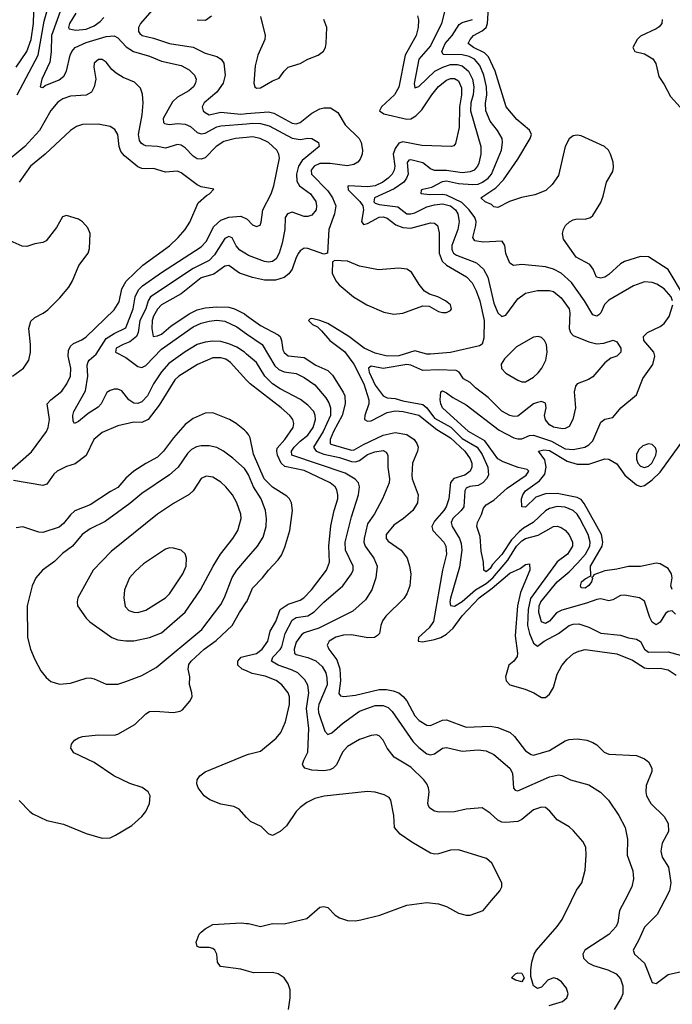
# Model space of a CAD drawing. Header units: inches. Extents: x 1682530 to 1839546, y 640742 to 791647.
# Tile 215 of 256: x 1698853 to 1702151, y 719477 to 724450. Entities that reach past the tile are written whole.
import ezdxf

# ---------------------------------------------------------------- set-up
doc = ezdxf.new("R2010")
doc.units = ezdxf.units.IN
doc.header["$MEASUREMENT"] = 0
for name, color, linetype in [('B6791', 7, 'Continuous'), ('B6792', 7, 'Continuous'), ('B7701', 7, 'Continuous'), ('B7702', 7, 'Continuous')]:
    doc.layers.add(name, color=color, linetype=linetype)

msp = doc.modelspace()

# ---------------------------------------------------------------- linework, layer by layer
at = {"layer": 'B6791', "color": 5, "elevation": 680}
msp.add_lwpolyline([(1700000, 719645.7), (1699970, 719654.8), (1699867.9, 719667.9), (1699852.7, 719690), (1699849.3, 719730), (1699839.3, 719750), (1699830, 719758), (1699810, 719763.6), (1699763.2, 719763.2), (1699750, 719768.7), (1699745.2, 719790), (1699760.9, 719830), (1699770, 719840.7), (1699790, 719858), (1699830, 719879.3), (1699972.7, 719887.3), (1700000, 719885)], dxfattribs=at)
at = {"layer": 'B6792', "color": 5}
for points, elevation in [([(1698834.8, 724210), (1698889.6, 724290), (1698910.6, 724349.4), (1698923.9, 724430), (1698924.2, 724490)], 680), ([(1698840.4, 724070), (1698946, 724270), (1698977.6, 724442.4), (1698990.3, 724490.3)], 660), ([(1699063.9, 724510), (1699013.8, 724370), (1699012.6, 724287.4), (1699005.4, 724234.6), (1698965.8, 724150), (1698957.2, 724110), (1698970, 724106.6), (1698982.2, 724117.8), (1699053.3, 724146.7), (1699075.7, 724164.3), (1699090.5, 724189.5), (1699108.7, 724271.3), (1699116.9, 724290), (1699134.1, 724310), (1699190, 724334.6), (1699290, 724364.3), (1699330, 724369.1), (1699350, 724358.4), (1699392.1, 724312.1), (1699428.4, 724288.4), (1699510, 724265.2), (1699570, 724240.8), (1699670, 724218.1), (1699710, 724196.5), (1699736.8, 724170), (1699744.8, 724150), (1699742, 724130), (1699731.4, 724110), (1699708.7, 724090), (1699650, 724057.7), (1699625.6, 724034.4), (1699578.2, 723950), (1699580.4, 723930), (1699585.8, 723925.8), (1699610, 723921.2), (1699650, 723926), (1699690, 723922.9), (1699715.9, 723910), (1699750, 723880.8), (1699770, 723872.5), (1699790, 723876.1), (1699850, 723908.4), (1699870, 723913.5), (1700000, 723924.2)], 640), ([(1699137, 724483), (1699104.6, 724430), (1699100.2, 724410), (1699103.4, 724403.4), (1699136.6, 724396.6), (1699190, 724401.3), (1699230, 724418.7), (1699259.3, 724440.7), (1699278.4, 724461.6)], 620), ([(1699533.4, 724510), (1699463.9, 724430), (1699453.6, 724410), (1699453.1, 724390), (1699460.5, 724380.5), (1699472.8, 724370), (1699530, 724356.7), (1699610, 724330.3), (1699730, 724311.2), (1699790, 724281.3), (1699850, 724264.7), (1699871.2, 724251.2), (1699884.2, 724230), (1699891.9, 724170), (1699882.1, 724130), (1699850, 724084.2), (1699785.5, 724030), (1699775, 724010), (1699780.7, 723990), (1699790, 723980.3), (1699810, 723969.4), (1699870, 723982.3), (1699970, 723973.3), (1700000, 723975.5)], 620), ([(1699750, 724449.9), (1699792.6, 724447.4), (1699822.8, 724470)], 580), ([(1700000, 723854.8), (1699943, 723850), (1699884.9, 723835.1), (1699845.4, 723810), (1699790, 723752.9), (1699770, 723745), (1699750, 723747.5), (1699730, 723759.9), (1699690, 723803.2), (1699670, 723816.7), (1699650, 723818.7), (1699590, 723801), (1699550, 723809.9), (1699490, 723812.9), (1699478.3, 723818.3), (1699466.6, 723826.6), (1699459.2, 723839.2), (1699453.4, 723870), (1699471.6, 723970), (1699477.7, 724030), (1699473.5, 724073.5), (1699463.7, 724103.7), (1699433.7, 724133.7), (1699377, 724157), (1699340.2, 724180.2), (1699318.8, 724198.8), (1699290, 724235.1), (1699270, 724248.3), (1699251.8, 724248.2), (1699230.3, 724229.7), (1699227.6, 724210), (1699238.6, 724150), (1699230.2, 724110), (1699216.3, 724083.7), (1699190, 724069.1), (1699110, 724063.8), (1699071.7, 724050), (1699046.7, 724033.3), (1699010, 723991.8), (1698953.8, 723890), (1698879.2, 723810), (1698770, 723719.2)], 660), ([(1698802.5, 722170), (1698912.9, 722267.1), (1698988.4, 722370), (1698996.7, 722390), (1699003.4, 722430), (1698992.1, 722510), (1699010.3, 722529.7), (1699066.4, 722573.6), (1699091.7, 722610), (1699110.5, 722650), (1699111, 722689), (1699097.9, 722750), (1699100.7, 722779.3), (1699110, 722800.2), (1699125.7, 722814.3), (1699168, 722832), (1699190, 722847.3), (1699330, 722984.2), (1699355.8, 723024.2), (1699369.9, 723090), (1699391.6, 723128.4), (1699474.9, 723210), (1699610, 723307.4), (1699653.6, 723350), (1699688.7, 723390), (1699712.6, 723427.4), (1699754.8, 723525.2), (1699797.4, 723562.6), (1699812.3, 723570), (1699834.6, 723594.6), (1699770, 723605.6), (1699750, 723615.6), (1699670, 723676.2), (1699650, 723685), (1699590, 723679.9), (1699530, 723698.9), (1699490, 723695.9), (1699470, 723698.1), (1699450, 723706.7), (1699383, 723763), (1699364.5, 723784.5), (1699355.5, 723810), (1699349.8, 723869.8), (1699334.9, 723894.9), (1699310, 723911), (1699250, 723922), (1699170, 723920.3), (1699140.5, 723910), (1699110, 723890.9), (1698981.3, 723770), (1698907.8, 723710), (1698850.1, 723629.9)], 680), ([(1698816.8, 722650), (1698873.2, 722690), (1698899.9, 722730), (1698908.2, 722770), (1698908.3, 722810), (1698899.7, 722890), (1698910, 722927.9), (1698930, 722945.6), (1698972.4, 722967.6), (1698995, 722985), (1699055.8, 723044.2), (1699101.3, 723098.7), (1699119.8, 723130), (1699152.2, 723207.8), (1699199.7, 723270), (1699206.7, 723293.3), (1699208.6, 723370), (1699197.9, 723397.9), (1699170, 723428.6), (1699150, 723441.5), (1699090, 723461.6), (1699070, 723454.5), (1699039.4, 723400.6), (1698987, 723333), (1698970, 723324.2), (1698930, 723317.8), (1698890, 723303.7), (1698866.5, 723306.5), (1698790, 723340.3)], 720), ([(1700000, 722760.8), (1699989.1, 722770), (1699950, 722795.1), (1699910, 722813.2), (1699870, 722823.9), (1699830, 722825.9), (1699790, 722821.2), (1699750, 722808.9), (1699690, 722772.8), (1699606.4, 722713.6), (1699570, 722671.9), (1699530.1, 722610), (1699498.5, 722550), (1699470, 722519.5), (1699450, 722510.6), (1699430, 722513.2), (1699405.3, 722530), (1699370, 722575.4), (1699350, 722583.1), (1699330, 722583.1), (1699310, 722577.3), (1699293.8, 722566.2), (1699265.5, 722510), (1699250, 722493.5), (1699199.3, 722460.7), (1699150, 722420.5), (1699130, 722409.5), (1699122.7, 722422.7), (1699122, 722450), (1699127.1, 722470), (1699185.2, 722574.8), (1699197, 722650), (1699194.6, 722705.4), (1699198.9, 722721.1), (1699203.7, 722730), (1699239.6, 722760.4), (1699290, 722839.4), (1699330, 722865), (1699390, 722893), (1699427.4, 722990), (1699437.5, 723050), (1699454.1, 723085.9), (1699474.4, 723105.6), (1699570, 723173), (1699770, 723303.1), (1699796.4, 723330), (1699834.9, 723405.1), (1699870, 723436.8), (1699910, 723453.1), (1699970, 723458.1), (1700000, 723444.4)], 660), ([(1700000, 723264.7), (1699965, 723285), (1699947.5, 723307.5), (1699927.4, 723347.4), (1699910, 723354.4), (1699890, 723345.4), (1699837.8, 723262.2), (1699810, 723233.1), (1699730, 723193), (1699514.6, 723050), (1699502, 723030), (1699489.9, 722990), (1699460.5, 722930), (1699452.6, 722870), (1699443.3, 722850), (1699410, 722821.9), (1699376.4, 722810), (1699341.6, 722790), (1699337.4, 722770), (1699390, 722742.9), (1699450, 722697.7), (1699470, 722693.7), (1699490, 722703.4), (1699570, 722784.8), (1699730, 722899.2), (1699770, 722917.2), (1699810, 722927.1), (1699850, 722931.6), (1699890, 722926.8), (1699950, 722898), (1700000, 722863.6)], 640), ([(1700000, 723157.2), (1699963.2, 723170), (1699910, 723207.5), (1699890, 723204.2), (1699834.9, 723165.1), (1699770, 723146.7), (1699670, 723065.1), (1699570, 723009.5), (1699550, 722987.8), (1699530, 722952.6), (1699522.8, 722930), (1699521.4, 722890), (1699528.5, 722850), (1699550, 722852.2), (1699570, 722861.6), (1699617.4, 722902.6), (1699710, 722963.3), (1699750, 722984.2), (1699790, 722994.9), (1699850, 722999.9), (1699910, 722998.1), (1699939.4, 722990), (1699990, 722963.9), (1700000, 722956.5)], 620), ([(1700000, 722629.5), (1699918.8, 722718.8), (1699894.6, 722734.6), (1699870, 722742.1), (1699830, 722741.5), (1699751.4, 722708.6), (1699656.8, 722650), (1699637.2, 722630), (1699557.9, 722502.1), (1699502, 722430), (1699470, 722414.4), (1699430, 722416.6), (1699350, 722398.8), (1699270, 722364.1), (1699227.4, 722330), (1699190, 722249), (1699133, 722207), (1699090, 722193.3), (1699043, 722170), (1699025.6, 722154.4), (1698990, 722104.2), (1698970, 722097), (1698821.9, 722121.9)], 680), ([(1700000, 722365.6), (1699990, 722376.5), (1699947.7, 722410), (1699913.1, 722430), (1699830, 722463.7), (1699790, 722462.2), (1699730, 722434.8), (1699690, 722405.5), (1699630, 722337.4), (1699580.4, 722270), (1699550, 722239.6), (1699491.3, 722208.7), (1699430.9, 722169.1), (1699390, 722134), (1699350, 722086.9), (1699312.6, 722067.4), (1699210, 721999.9), (1699131.6, 721968.4), (1699110, 721948.9), (1699075.5, 721904.5), (1699053.5, 721886.5), (1698970, 721860.2), (1698950, 721860.7), (1698870, 721887.4), (1698836.1, 721883.9)], 720), ([(1700000, 722167), (1699990, 722182.4), (1699930, 722235.3), (1699883.1, 722270), (1699850, 722288.2), (1699810, 722298.1), (1699770, 722298.1), (1699747.2, 722292.8), (1699721.4, 722278.6), (1699701.4, 722258.6), (1699654.2, 722190), (1699609.6, 722150.4), (1699470, 722056.1), (1699410, 722006.3), (1699285.4, 721914.6), (1699210, 721878), (1699169.7, 721850.3), (1699119.7, 721790), (1699070, 721752.8), (1699030, 721712.8), (1698968.8, 721670), (1698934.9, 721630), (1698915.6, 721590), (1698891.8, 721490), (1698893.4, 721330), (1698908.5, 721270), (1698930, 721218.8), (1698960.6, 721160.6), (1698986.9, 721126.9), (1699010, 721107.7), (1699054, 721094), (1699110, 721098.7), (1699190, 721124.2), (1699210, 721125.7), (1699230, 721121.1), (1699290, 721094), (1699350, 721093.4), (1699390, 721107.6), (1699470, 721137.6), (1699542.8, 721177.2), (1699773.3, 721370), (1699870, 721496.5), (1699888.5, 721531.5), (1699927.7, 721632.3), (1699949.9, 721670), (1700000, 721726.9)], 740), ([(1698850, 720505.5), (1698903.8, 720450), (1698919.4, 720439.4), (1698990, 720404.6), (1699074.3, 720385.7), (1699190, 720339.7), (1699270, 720316.1), (1699310, 720318), (1699337.6, 720330), (1699419.7, 720380.3), (1699470, 720424.7), (1699490, 720450.3), (1699509, 720490), (1699512.2, 720530), (1699502, 720550), (1699471.4, 720571.4), (1699410, 720592.6), (1699329.7, 720630), (1699230, 720697.2), (1699127.5, 720747.5), (1699112, 720770), (1699114.5, 720790), (1699130, 720810.6), (1699150, 720823), (1699170, 720828.4), (1699250, 720838), (1699330, 720836.5), (1699350, 720840.8), (1699434.5, 720890), (1699490, 720944.2), (1699510, 720954.8), (1699537.2, 720957.2), (1699629.7, 720950.3), (1699663.6, 720956.4), (1699676.3, 720963.7), (1699713.1, 721006.9), (1699724.5, 721030), (1699723.6, 721050), (1699711.8, 721091.8), (1699712.6, 721130), (1699704.6, 721170), (1699707.8, 721192.3), (1699720.2, 721210), (1699785.2, 721270), (1699846.1, 721313.9), (1699927.6, 721390), (1699963.9, 721456.1), (1700000, 721508.8)], 720), ([(1700000, 721160.1), (1699978.1, 721170), (1699954.8, 721190), (1699954.8, 721210), (1699972.9, 721230), (1700000, 721236.7)], 680), ([(1700000, 720420.7), (1699962.5, 720462.5), (1699935.1, 720475.1), (1699870, 720486.6), (1699814, 720510), (1699784.7, 720530), (1699754.8, 720570), (1699748.8, 720590), (1699750.9, 720610), (1699763.5, 720630), (1699789.7, 720650), (1700000, 720736.4)], 680)]:
    msp.add_lwpolyline(points, dxfattribs=dict(at, elevation=elevation))
for points, elevation in [([(1699796.1, 722143.9), (1699770, 722131.7), (1699730.6, 722069.4), (1699710, 722050.8), (1699630, 722006.6), (1699550, 721951.8), (1699315.7, 721764.3), (1699224.4, 721670), (1699147.6, 721530), (1699143.1, 721510), (1699146, 721490), (1699190, 721426.7), (1699208.5, 721408.5), (1699318.7, 721330), (1699350, 721316.8), (1699390, 721311.8), (1699430, 721312.7), (1699510, 721328.8), (1699570, 721353.4), (1699690, 721456.9), (1699767.3, 721570), (1699831.1, 721690), (1699868.6, 721750), (1699930.7, 721830), (1699954.8, 721870), (1699971.7, 721930), (1699970, 721952.7), (1699949.8, 722010), (1699928.2, 722050), (1699895, 722090), (1699870, 722114.5), (1699830, 722139.2)], 760), ([(1699610, 721781.6), (1699590, 721775.1), (1699478.9, 721701), (1699436.9, 721663.1), (1699408.9, 721630), (1699383.6, 721570), (1699379.7, 721530), (1699386.6, 721486.6), (1699405, 721465), (1699430, 721456.5), (1699450, 721456), (1699490, 721467.1), (1699590.8, 721530), (1699610.7, 721550), (1699677, 721650), (1699694.4, 721690), (1699696.1, 721730), (1699690, 721751.8), (1699670, 721771.2), (1699630, 721781.3)], 780)]:
    msp.add_lwpolyline(points, close=True, dxfattribs=dict(at, elevation=elevation))
at = {"layer": 'B7701', "color": 5}
for points, elevation in [([(1700000, 719885), (1700010, 719884.2), (1700070, 719868.8), (1700130, 719885.3), (1700190, 719883.2), (1700304, 719910), (1700370, 719967.7), (1700390, 719970.6), (1700410, 719964.9), (1700447.5, 719927.5), (1700470, 719913), (1700510, 719899.3), (1700550, 719898.4), (1700577.1, 719902.9), (1700673.1, 719926.9), (1700810, 719978), (1700910, 719990.6), (1700970, 719984.4), (1701010, 719970.4), (1701070, 719936.5), (1701110, 719926.3), (1701130, 719927.4), (1701196, 719950), (1701237.5, 720000)], 680), ([(1701529, 719470), (1701595.8, 719490), (1701618.4, 719510), (1701625.3, 719530), (1701617.2, 719557.2), (1701590.9, 719590), (1701570, 719605.6), (1701550, 719610.8), (1701521.4, 719598.6), (1701490, 719562.9), (1701470, 719556), (1701450, 719569), (1701436.2, 719616.2), (1701435.8, 719650), (1701442, 719690), (1701453.3, 719730), (1701464.7, 719750), (1701569.7, 719870), (1701594.5, 719905.4), (1701641.5, 720000)], 660), ([(1701910.6, 720000), (1701885, 719950), (1701875.3, 719890), (1701867.7, 719870), (1701830.9, 719829.1), (1701709.2, 719750.8), (1701698.7, 719730), (1701703.1, 719710), (1701726.1, 719686.1), (1701752.4, 719672.4), (1701825.6, 719650), (1701868, 719630), (1701890, 719604.5), (1701901, 719570), (1701900.4, 719530), (1701892.6, 719510), (1701856.5, 719450)], 640), ([(1702111.1, 720000), (1702075, 719930), (1702010, 719865.7), (1701980.6, 719799.4), (1701952.7, 719750), (1701959.8, 719730), (1702010, 719683.8), (1702050, 719587.3), (1702070, 719581), (1702130, 719627.4), (1702197.4, 719642.6), (1702210, 719654), (1702270, 719748.7), (1702290, 719768), (1702350, 719797.2), (1702430, 719846.6), (1702440.5, 719870), (1702446.3, 719913.7), (1702459.3, 719940.7), (1702522, 720000)], 620), ([(1700211.3, 719450), (1700220.7, 719510), (1700219.4, 719550), (1700210, 719579.7), (1700190, 719609.8), (1700159.7, 719630), (1700130, 719637.7), (1700035, 719635), (1700000, 719645.7)], 680)]:
    msp.add_lwpolyline(points, dxfattribs=dict(at, elevation=elevation))
at = {"layer": 'B7701', "color": 5, "elevation": 660}
msp.add_lwpolyline([(1701390, 719589.4), (1701358, 719598), (1701338, 719610), (1701359, 719630), (1701370, 719634.9), (1701390, 719633.4), (1701402.8, 719610)], close=True, dxfattribs=at)
at = {"layer": 'B7702', "color": 5}
for points, elevation in [([(1700070, 724466), (1700093.3, 724370), (1700091.6, 724350), (1700057, 724270), (1700042.6, 724217.4), (1700036.2, 724130), (1700042.3, 724110), (1700050, 724103.4), (1700070, 724105.2), (1700130, 724140.5), (1700164.7, 724155.3), (1700189.4, 724190), (1700210.1, 724209.9), (1700270, 724227.8), (1700309.6, 724250.4), (1700361.7, 724270), (1700388.4, 724291.6), (1700398.2, 724310), (1700402, 724330), (1700404.5, 724410), (1700390.1, 724450)], 580), ([(1700863.5, 724470), (1700869, 724449), (1700866.1, 724410), (1700856.4, 724370), (1700801.5, 724270), (1700770, 724109.2), (1700747, 724070), (1700681.8, 724010), (1700672.2, 723990), (1700694.2, 723974.2), (1700810, 723946.6), (1700830.1, 723949.9), (1700855.6, 723964.4), (1700885.5, 723994.5), (1700935.3, 724070), (1700970, 724113.1), (1701010, 724144.8), (1701030, 724152.6), (1701050, 724153.2), (1701070, 724140.6), (1701085.3, 724105.3), (1701085.2, 724070), (1701075.8, 724010), (1701074.3, 723905.7), (1701055.9, 723824.1), (1701046.9, 723813.1), (1701035.3, 723810), (1700885.5, 723814.5), (1700790, 723832.4), (1700770, 723826.4), (1700750, 723798.7), (1700741, 723770), (1700749.2, 723710), (1700745.6, 723690), (1700735, 723670), (1700715.7, 723650), (1700688.6, 723630), (1700650, 723610.7), (1700610, 723605.6), (1700515.1, 723610), (1700511.8, 723608.2), (1700512.5, 723590), (1700571.5, 723531.5), (1700586.9, 723510), (1700591.1, 723488.9), (1700580.9, 723430), (1700590, 723414.5), (1700610, 723420.4), (1700670, 723453), (1700690, 723454.5), (1700710, 723446.9), (1700753.5, 723413.5), (1700790, 723399.9), (1700830, 723397.3), (1700930, 723423.2), (1700950, 723421.3), (1700965, 723410), (1700973.7, 723373.7), (1700973.8, 723270), (1700988.8, 723230), (1701010.4, 723210.4), (1701111.7, 723151.7), (1701140.2, 723120.2), (1701160.7, 723080.7), (1701178.5, 723030), (1701200.5, 722930), (1701198.6, 722841.4), (1701189.8, 722810.2), (1701177.5, 722802.5), (1701030, 722768.5), (1700930, 722759.8), (1700910, 722761), (1700850, 722777.5), (1700768.4, 722751.6), (1700710.7, 722750), (1700650, 722764.7), (1700594, 722790), (1700516, 722850), (1700410, 722914.7), (1700370, 722931.1), (1700330, 722940.2), (1700320.8, 722939.2), (1700313.3, 722930), (1700333, 722910), (1700358.2, 722898.2), (1700379, 722879), (1700420.4, 722830), (1700493.8, 722773.8), (1700541.3, 722710), (1700591.6, 722610), (1700618.2, 722530), (1700617.9, 722510), (1700597.1, 722450), (1700596.5, 722430), (1700610, 722422.1), (1700630, 722423.4), (1700710, 722465.9), (1700750, 722474.7), (1700790.4, 722470.4), (1700870, 722452.8), (1700960.7, 722380.7), (1701030, 722338.4), (1701102.1, 722270), (1701130, 722231.2), (1701137.8, 722210), (1701138.6, 722190), (1701130, 722169), (1701102.9, 722150), (1701047, 722133), (1701030, 722113), (1701021.5, 722030), (1701008.4, 721990), (1700996.3, 721970), (1700950, 721917.7), (1700936.6, 721890), (1700941.7, 721870), (1700997.3, 721810), (1701006.9, 721790), (1701009.2, 721750), (1700989, 721670), (1700944.2, 721410), (1700922.3, 721377.7), (1700868.7, 721330), (1700866.6, 721310), (1700888.2, 721308.2), (1700950, 721319.5), (1700981.2, 721330), (1701010, 721346.6), (1701042.9, 721377.1), (1701090, 721439.5), (1701175.4, 721530), (1701241.4, 721578.6), (1701330, 721653.5), (1701382.3, 721677.7), (1701410, 721698.4), (1701430, 721702), (1701430.8, 721670), (1701383.7, 721556.3), (1701369.6, 721490), (1701357.7, 721337.7), (1701369.1, 721250.9), (1701366.3, 721233.7), (1701350, 721210.2), (1701325.5, 721190), (1701308.7, 721130), (1701311, 721110), (1701329.7, 721090), (1701408.1, 721068.1), (1701450.6, 721050.6), (1701490, 721026.8), (1701510, 721026.9), (1701530, 721042.9), (1701550, 721076), (1701570, 721144.2), (1701592.3, 721187.7), (1701619.7, 721220.3), (1701652.1, 721247.9), (1701679.2, 721260.8), (1701710, 721268), (1701870, 721246.4), (1701950, 721214.5), (1702010, 721176.6), (1702030, 721172.8), (1702090, 721174.1), (1702130, 721166), (1702170, 721139)], 580), ([(1701000.2, 724490), (1700984.9, 724430), (1700930, 724317), (1700870.3, 724250), (1700846.7, 724126.7), (1700850, 724105.4), (1700870, 724112.2), (1700951, 724189), (1700990.9, 724210), (1701030, 724223.4), (1701064.2, 724224.2), (1701090, 724216.7), (1701122, 724190), (1701141.4, 724150), (1701148.4, 724110), (1701144.1, 724070), (1701133, 724030), (1701131.8, 723990), (1701183, 723810), (1701183.1, 723770), (1701174.2, 723725.8), (1701167.3, 723710), (1701149.8, 723690), (1701130, 723680.7), (1701090, 723677), (1701010, 723688.4), (1700950, 723688.5), (1700930, 723696.6), (1700890, 723726.1), (1700830, 723742.7), (1700820.5, 723739.6), (1700811.2, 723728.8), (1700815.7, 723670), (1700808.6, 723650), (1700794.6, 723630), (1700744.9, 723595.1), (1700646.6, 723550), (1700642.1, 723530), (1700650, 723522.3), (1700670, 723516.2), (1700763.9, 723503.9), (1700810, 723469.5), (1700830, 723468.8), (1700850, 723474.6), (1700910, 723505), (1700950, 723515.1), (1700990, 723519.4), (1701030, 723509.2), (1701054.9, 723490), (1701067.5, 723470), (1701074.6, 723430), (1701066.8, 723390), (1701037.1, 723310), (1701036.2, 723290), (1701040.3, 723280.3), (1701046.2, 723270), (1701061, 723261), (1701161.4, 723221.4), (1701196.7, 723190), (1701218.3, 723150), (1701250, 723018.5), (1701270, 722969.8), (1701290, 722949.8), (1701310, 722957.1), (1701370, 723039.4), (1701410, 723069), (1701470, 723081.3), (1701530, 723082.4), (1701550, 723077.4), (1701590, 723045.7), (1701629.2, 722990), (1701633.8, 722970), (1701630.5, 722890), (1701637, 722870), (1701650, 722854.8), (1701730, 722823.2), (1701770, 722813.3), (1701804.4, 722815.6), (1701851.6, 722831.6), (1701870, 722822.4), (1701879.1, 722810), (1701890.8, 722790), (1701891.2, 722770), (1701870, 722750.4), (1701840.6, 722739.4), (1701810, 722715.8), (1701750, 722646), (1701727.6, 722632.4), (1701670, 722610.2), (1701661.1, 722598.9), (1701654.6, 722570), (1701661.1, 722490), (1701648.7, 722430), (1701630, 722395.3), (1701610, 722384.9), (1701596.5, 722383.5), (1701550, 722391.8), (1701530, 722403.5), (1701510, 722428), (1701505.9, 722450), (1701514, 722490), (1701510, 722513.1), (1701490, 722520.6), (1701470, 722517), (1701450, 722508.9), (1701370, 722448), (1701350, 722445.9), (1701330, 722450.9), (1701290, 722472.3), (1701221.1, 722541.1), (1701156.3, 722590), (1701130, 722616.5), (1701095.9, 722635.9), (1701073.8, 722670), (1701058.2, 722678.2), (1700970, 722681.2), (1700890, 722677.9), (1700830, 722704.8), (1700810, 722707.6), (1700690, 722687.5), (1700630, 722700.5), (1700615.9, 722690), (1700619.5, 722670), (1700650, 722603.6), (1700690, 722549.8), (1700710, 722540.6), (1700750, 722536.9), (1700790, 722524.9), (1700890, 722506.3), (1700910, 722488.7), (1700950, 722437.8), (1701031.5, 722391.5), (1701090, 722334.7), (1701164.2, 722290), (1701190, 722252.8), (1701218.9, 722190), (1701221.6, 722150), (1701211.8, 722130), (1701194.3, 722110), (1701170, 722097.6), (1701127.6, 722092.4), (1701110, 722083.8), (1701102.8, 722070), (1701096.9, 721990), (1701083.8, 721970), (1701041.2, 721930), (1701033.2, 721910), (1701037.9, 721890), (1701076.2, 721830), (1701084.6, 721804.6), (1701087.4, 721770), (1701075, 721685), (1701030, 721528), (1701026.7, 721510), (1701030.7, 721490.7), (1701050, 721488.2), (1701090, 721510.7), (1701156.3, 721570), (1701210, 721601.6), (1701244.5, 721630), (1701319.4, 721720.6), (1701363.1, 721790), (1701390, 721817.6), (1701410, 721829.6), (1701473.3, 721846.7), (1701550, 721890.5), (1701570, 721891.2), (1701590, 721884.5), (1701610, 721870.7), (1701630, 721848.5), (1701647, 721810), (1701645.9, 721790), (1701622, 721750), (1701570, 721711.6), (1701560.3, 721699.7), (1701434.2, 721525.8), (1701422.1, 721470), (1701419.1, 721390), (1701428.7, 721348.7), (1701450, 721301.1), (1701470, 721284.8), (1701503.3, 721310), (1701575.2, 721350), (1701630, 721389.9), (1701650, 721396.4), (1701677.9, 721397.9), (1701730, 721381.5), (1701790.4, 721350.4), (1701890, 721341.6), (1701930, 721327.9), (1701970, 721321), (1701990, 721309.8), (1702011, 721271), (1702030, 721256), (1702130, 721257.5), (1702197.6, 721237.6)], 560), ([(1702213.1, 723050), (1702130, 723187.3), (1702030, 723252.6), (1701990, 723253.2), (1701910, 723228.2), (1701890, 723217), (1701830, 723162.6), (1701810, 723149.9), (1701790, 723144.2), (1701768.6, 723148.6), (1701750.6, 723190), (1701733.7, 723213.7), (1701665.6, 723250), (1701600.5, 723340.5), (1701597, 723370), (1701601.6, 723390), (1701611.8, 723410), (1701631, 723429), (1701650, 723438.9), (1701670, 723443.6), (1701710, 723441.8), (1701736.9, 723450), (1701750, 723460.3), (1701790, 723526.3), (1701802.3, 723557.7), (1701818.8, 723630), (1701850, 723682.2), (1701854.7, 723705.3), (1701851.7, 723730), (1701838.6, 723770), (1701828.8, 723790), (1701807.9, 723810), (1701690, 723862.5), (1701670, 723865.8), (1701650, 723862.7), (1701630, 723848.7), (1701610.4, 723810), (1701576.7, 723663.3), (1701543.3, 723616.7), (1701512.3, 723587.7), (1701455.6, 723564.4), (1701389, 723551), (1701327.8, 723532.2), (1701270, 723502), (1701250, 723504.8), (1701236.6, 723516.6), (1701205.6, 723530), (1701184, 723550), (1701260.1, 723599.9), (1701298.5, 723641.5), (1701370, 723745), (1701433, 723850), (1701438.9, 723870), (1701430, 723891.9), (1701365.7, 723945.6), (1701311.5, 724010), (1701256.2, 724190), (1701221.8, 724261.8), (1701202.1, 724282.1), (1701145.7, 724310), (1701119.3, 724330), (1701129.1, 724350), (1701147.2, 724370), (1701190, 724393), (1701210.3, 724410), (1701217.6, 724430), (1701221.5, 724510)], 520), ([(1702152.6, 723030), (1702144.9, 723050), (1702110, 723089.9), (1702073.2, 723113.2), (1702050, 723121.9), (1702010, 723125), (1701955.1, 723104.9), (1701830, 723033.7), (1701808, 723012), (1701790, 722969.6), (1701780.4, 722959.6), (1701770, 722952.4), (1701750, 722958.5), (1701707.2, 723030), (1701642.3, 723122.3), (1701589.6, 723169.6), (1701550, 723190.4), (1701510, 723202.1), (1701390, 723213.4), (1701348.2, 723208.2), (1701330, 723219.3), (1701310, 723269.2), (1701304.7, 723310), (1701290.9, 723330.9), (1701194.5, 723325.5), (1701152.4, 723332.4), (1701142.8, 723350), (1701158.2, 723410), (1701159.5, 723430), (1701153.3, 723450), (1701124.5, 723490), (1701086.8, 723526.8), (1701010, 723563.1), (1700990, 723566.5), (1700924.5, 723564.5), (1700882, 723570), (1700884, 723590), (1700890, 723593.7), (1700935.6, 723604.4), (1700990, 723631.9), (1701010, 723635.3), (1701070, 723622.9), (1701142.9, 723617.1), (1701170, 723619.9), (1701191.6, 723628.4), (1701220.1, 723650), (1701237, 723670), (1701287.3, 723790), (1701293.7, 723830), (1701290.7, 723850), (1701267.2, 723890), (1701230, 723936.8), (1701208, 723990), (1701207.4, 724027.4), (1701214.2, 724070), (1701212.3, 724110), (1701198.8, 724170), (1701177.7, 724217.7), (1701151.3, 724250), (1701124.2, 724264.2), (1701090, 724271.5), (1700993.9, 724273.9), (1700986.3, 724290), (1701002.8, 724330), (1701038.2, 724370), (1701074.2, 724425.8), (1701090, 724435.2), (1701141.8, 724450)], 540), ([(1702100.4, 724450), (1702097.6, 724430), (1702085.5, 724414.5), (1702070, 724403), (1701990, 724366.6), (1701973.4, 724350), (1701951, 724310), (1701962, 724290), (1702010, 724277.1), (1702052.6, 724252.6), (1702067.8, 724227.8), (1702082.7, 724162.7), (1702110, 724122.4), (1702141.7, 724061.7), (1702190, 724008.5)], 520), ([(1700000, 723975.5), (1700110, 723983.6), (1700137.5, 723977.5), (1700230, 723927.1), (1700250, 723923.4), (1700270, 723929.9), (1700330, 723977.3), (1700370, 723999), (1700390, 724005.4), (1700424.5, 724004.5), (1700461.4, 723981.4), (1700498.5, 723918.5), (1700568.8, 723850), (1700578.7, 723830), (1700586.1, 723790), (1700584.3, 723770), (1700574.6, 723745.4), (1700562.4, 723730), (1700541.9, 723718.1), (1700508.4, 723711.6), (1700422.8, 723722.8), (1700370, 723723.2), (1700341.3, 723710), (1700326.3, 723690), (1700327.7, 723670), (1700410, 723584.6), (1700433.7, 723550), (1700450.3, 723510), (1700444.7, 723470), (1700414.6, 723390), (1700408.7, 723270), (1700390, 723264.9), (1700310, 723294.6), (1700290, 723295.8), (1700270, 723282.5), (1700261.7, 723270), (1700250, 723249.1), (1700229.9, 723190.1), (1700213.4, 723166.6), (1700190, 723147.7), (1700145.7, 723134.3), (1700090, 723134), (1700030, 723146.9), (1700000, 723157.2)], 620), ([(1700000, 723924.2), (1700030, 723926.7), (1700070, 723926.1), (1700113.2, 723913.2), (1700230, 723851.4), (1700270, 723845.1), (1700310, 723851.7), (1700330, 723849.8), (1700362.4, 723830), (1700366.3, 723810), (1700281.5, 723738.5), (1700262.7, 723710), (1700252, 723670), (1700254.5, 723634.5), (1700267, 723610), (1700322.5, 723570), (1700350, 723531.1), (1700353.9, 723510), (1700351.2, 723490), (1700330, 723462), (1700310, 723455.4), (1700290, 723456.5), (1700230, 723476.8), (1700207, 723470), (1700195, 723450), (1700193.2, 723390), (1700179.4, 723320.6), (1700165, 723270), (1700150, 723242.2), (1700130, 723228.1), (1700110, 723225.3), (1700090, 723228.8), (1700010, 723258.9), (1700000, 723264.7)], 640), ([(1700000, 723444.4), (1700003, 723443), (1700030, 723414), (1700050, 723405.3), (1700067.8, 723412.2), (1700073.7, 723426.3), (1700081.6, 723490), (1700123.6, 723570), (1700137.4, 723610), (1700166.5, 723750), (1700163.2, 723770), (1700152.4, 723790), (1700110, 723829.2), (1700069.2, 723849.2), (1700030, 723857.4), (1700000, 723854.8)], 660), ([(1702167.8, 721447.8), (1702150, 721463.8), (1702130, 721459.9), (1702117.5, 721450), (1702090, 721407.4), (1702070, 721392.4), (1702050, 721407.5), (1702037.3, 721430), (1702010, 721513.5), (1701985.2, 721530), (1701910, 721543.2), (1701890, 721540.7), (1701850, 721519.8), (1701830, 721515.1), (1701790, 721524.9), (1701770, 721521.8), (1701717.7, 721502.3), (1701592.5, 721467.5), (1701566.6, 721453.4), (1701530, 721411.7), (1701510, 721400.5), (1701490, 721409), (1701476.2, 721456.2), (1701478.4, 721490), (1701486.6, 721510), (1701569, 721610), (1701630, 721661), (1701674.4, 721705.6), (1701712, 721750), (1701734.3, 721790), (1701736.5, 721810), (1701725.6, 721850), (1701683.8, 721930), (1701670, 721951.6), (1701650, 721971.3), (1701610, 721987.5), (1701570, 721990.9), (1701530, 721980.7), (1701510, 721969), (1701448.5, 721910), (1701398.7, 721881.3), (1701376.7, 721863.3), (1701337.9, 721822.1), (1701290, 721748.5), (1701242.4, 721697.6), (1701230, 721678), (1701210, 721661.6), (1701199.2, 721670), (1701196.8, 721710), (1701184.5, 721764.5), (1701179.7, 721839.7), (1701162.9, 721890), (1701166.9, 721910), (1701187.7, 721950), (1701197.8, 721982.2), (1701210, 721998.8), (1701250, 722022.6), (1701317.1, 722082.9), (1701412.3, 722150), (1701426.3, 722170), (1701418.2, 722178.2), (1701372, 722188), (1701295.9, 722216), (1701270, 722232.4), (1701203.3, 722323.3), (1701120.4, 722370), (1700989.8, 722490), (1700980.7, 722510), (1700978.2, 722530), (1700982, 722570), (1700990, 722574.6), (1701010, 722564.9), (1701042.1, 722542.1), (1701110, 722504.8), (1701275.8, 722375.8), (1701350, 722338.6), (1701370, 722332.2), (1701390, 722332.3), (1701430, 722350.1), (1701450, 722352), (1701540.3, 722320.3), (1701610, 722282.2), (1701650, 722279.4), (1701708.7, 722291.3), (1701730, 722302.1), (1701750, 722323.2), (1701790, 722416.5), (1701810, 722432.7), (1701850, 722440.4), (1701890.7, 722489.3), (1701970, 722554.9), (1702002.6, 722637.4), (1702051.9, 722708.1), (1702063.2, 722750), (1702057, 722770), (1702007.3, 722830), (1702005.2, 722850), (1702026, 722870), (1702090, 722899.8), (1702110, 722915.1), (1702134.8, 722950), (1702153.3, 723010)], 540), ([(1700000, 722956.5), (1700070, 722904.8), (1700158.8, 722858.8), (1700168.8, 722848.8), (1700176.6, 722830), (1700182.6, 722782.6), (1700190, 722768.6), (1700210, 722751.5), (1700290, 722743.9), (1700350, 722705.1), (1700410, 722677.9), (1700434.1, 722654.1), (1700488.3, 722568.3), (1700496.1, 722550), (1700498.7, 722510), (1700482.5, 722450), (1700438.7, 722370), (1700422.8, 722330), (1700421.7, 722310), (1700425.5, 722305.5), (1700530, 722275), (1700542.8, 722277.2), (1700590, 722304.7), (1700690, 722351.9), (1700750, 722364.1), (1700810, 722353.9), (1700847.4, 722330), (1700860.5, 722310), (1700866.3, 722290), (1700863.4, 722270), (1700838.9, 722210), (1700834.1, 722150), (1700837.2, 722130), (1700867.4, 722050), (1700864.2, 722010), (1700839.3, 721970), (1700792.9, 721930), (1700743.2, 721896.8), (1700704.7, 721850), (1700704.7, 721830), (1700716, 721816), (1700780.3, 721770), (1700810.6, 721730), (1700823.2, 721690), (1700829.1, 721650), (1700825, 721590), (1700810, 721550.3), (1700794.3, 721525.7), (1700703.7, 721436.3), (1700686.7, 721413.3), (1700678.3, 721390), (1700672.3, 721350), (1700661.3, 721338.7), (1700646, 721330), (1700612.7, 721327.3), (1700530, 721343.4), (1700490, 721340.7), (1700450, 721330.5), (1700417.5, 721310), (1700406.3, 721290), (1700416.1, 721270), (1700456.4, 721216.4), (1700470.7, 721170.7), (1700474.9, 721110), (1700465.7, 721045.7), (1700473.9, 721033.9), (1700491.2, 721031.2), (1700550, 721038.6), (1700670, 721066.6), (1700707.3, 721067.3), (1700740.5, 721060.5), (1700769, 721049), (1700791.7, 721031.7), (1700810, 721008.8), (1700850, 720933), (1700872.4, 720910), (1700910, 720886.5), (1700930, 720884.4), (1700990, 720911), (1701010, 720913.7), (1701110, 720876.6), (1701230, 720881.7), (1701270, 720874.5), (1701331.4, 720850), (1701354.3, 720830), (1701410, 720756.8), (1701437.7, 720737.7), (1701450, 720735), (1701530, 720758), (1701610, 720807.7), (1701630, 720814.6), (1701670, 720817.7), (1701719, 720810), (1701750, 720799.2), (1701770, 720786.3), (1701806.3, 720750), (1701830, 720739.8), (1701970, 720732.7), (1702010, 720715.8), (1702030, 720700.6), (1702047.4, 720670), (1702047.2, 720652.8), (1702018.8, 720581.2), (1702017, 720550), (1702021.5, 720530), (1702041.8, 720490), (1702110, 720424.8), (1702130.9, 720390), (1702132.1, 720350), (1702099.3, 720290), (1702092.8, 720250), (1702100.4, 720220.4), (1702132.2, 720170), (1702144.2, 720090), (1702136.8, 720050), (1702111.1, 720000)], 620), ([(1700000, 722863.6), (1700077.9, 722810), (1700142.2, 722702.2), (1700162.3, 722682.3), (1700190, 722671.5), (1700250, 722663.1), (1700290, 722642.9), (1700345, 722605), (1700400.1, 722540.1), (1700415.4, 722515.4), (1700424.2, 722490), (1700423.1, 722450), (1700387.4, 722370), (1700338, 722290), (1700351.1, 722270), (1700390, 722254.5), (1700470, 722239.2), (1700530, 722218.8), (1700550, 722216.8), (1700570, 722223.5), (1700610, 722253.5), (1700647.8, 722267.8), (1700690, 722273.1), (1700705.6, 722265.6), (1700713.3, 722250), (1700713.2, 722190), (1700722, 722130), (1700719.6, 722110), (1700686.5, 722030), (1700645.4, 721954.6), (1700610, 721903.2), (1700593.4, 721830), (1700592.5, 721810), (1700598.7, 721790), (1700642.2, 721730), (1700658.9, 721690), (1700653.3, 721630), (1700632.4, 721570), (1700599.9, 721520.1), (1700537.5, 721462.5), (1700364.4, 721375.6), (1700290, 721352.5), (1700276.9, 721343.1), (1700250, 721304.9), (1700240.4, 721270), (1700242.6, 721250), (1700250, 721243.7), (1700310, 721229), (1700350, 721210.9), (1700382.1, 721182.1), (1700399.9, 721150), (1700406.1, 721126.1), (1700406.5, 721090), (1700365.5, 720990), (1700361.5, 720970), (1700363.6, 720950), (1700395.6, 720855.6), (1700410, 720839.8), (1700430, 720848.4), (1700484.4, 720895.6), (1700570, 720957.9), (1700650, 720986.5), (1700690, 720986.5), (1700715.3, 720975.3), (1700736, 720956), (1700841.6, 720801.6), (1700870, 720773), (1700910, 720742.4), (1700930, 720737.3), (1700950, 720741.8), (1700990, 720769.9), (1701010, 720773.2), (1701090, 720754.7), (1701170, 720762.1), (1701210, 720757.4), (1701250, 720739.1), (1701330, 720669.8), (1701343.8, 720643.8), (1701348.4, 720568.4), (1701357.6, 720557.6), (1701370, 720554.4), (1701530, 720625.2), (1701576.2, 720636.2), (1701592.9, 720632.9), (1701637, 720610), (1701730, 720584.4), (1701787.4, 720547.4), (1701827.9, 720507.9), (1701881.5, 720430), (1701912.2, 720370), (1701923.9, 720310), (1701923.1, 720230), (1701950.9, 720150), (1701955.6, 720110), (1701946.4, 720070), (1701910.6, 720000)], 640), ([(1701641.5, 720000), (1701667.6, 720052.4), (1701694, 720090), (1701710, 720154), (1701715.4, 720230), (1701713.3, 720270), (1701699.5, 720299.5), (1701652, 720352), (1701630, 720372.3), (1701570, 720408.2), (1701532.5, 720452.5), (1701509.8, 720469.8), (1701490, 720472.7), (1701450, 720459.5), (1701390, 720410.7), (1701370, 720400.3), (1701310, 720394), (1701290, 720396.2), (1701270, 720406.4), (1701230, 720442.3), (1701190, 720468.2), (1701110, 720462.7), (1701050, 720448.2), (1700973.7, 720446.3), (1700950, 720451.7), (1700926.4, 720466.4), (1700919.2, 720479.2), (1700916.2, 720490), (1700922.2, 720550), (1700918.6, 720570), (1700910.6, 720590), (1700895.4, 720610), (1700830, 720674.1), (1700745.4, 720725.4), (1700709.8, 720770), (1700689.7, 720810), (1700670, 720832.8), (1700656.8, 720836.8), (1700630, 720834), (1700570, 720813.5), (1700510, 720778.3), (1700484, 720750), (1700453.5, 720686.5), (1700437.8, 720670), (1700419.8, 720660.2), (1700390, 720655.2), (1700330, 720659.5), (1700294.5, 720670), (1700284.1, 720684.1), (1700282, 720690), (1700289.6, 720709.6), (1700309.9, 720750.1), (1700313.7, 720870), (1700303.1, 720970), (1700313.9, 721050), (1700308.9, 721088.9), (1700294.7, 721114.7), (1700258.5, 721150), (1700226.6, 721166.6), (1700159.8, 721190), (1700126, 721210), (1700132.4, 721230), (1700170, 721269.1), (1700177.3, 721282.7), (1700194.5, 721350), (1700230, 721417), (1700250, 721430.1), (1700310, 721439.4), (1700341.3, 721458.7), (1700390, 721507.2), (1700485.7, 721590), (1700530.5, 721650), (1700538.5, 721670), (1700538.5, 721690), (1700499.5, 721770), (1700497.7, 721810), (1700530, 721939.5), (1700565.2, 722050), (1700570.6, 722090), (1700565.5, 722110), (1700548.9, 722128.9), (1700498.7, 722158.7), (1700228.6, 722250), (1700226.9, 722270), (1700240.9, 722290), (1700270, 722321.6), (1700310, 722351), (1700336.7, 722390), (1700348, 722430), (1700346.9, 722450), (1700338.9, 722470), (1700310, 722503.4), (1700272.1, 722532.1), (1700170, 722584.5), (1700130, 722610.4), (1700091.3, 722650), (1700050, 722718.5), (1700000, 722760.8)], 660), ([(1700000, 721236.7), (1700050, 721249.1), (1700078.3, 721270), (1700106.7, 721310), (1700119.1, 721360.9), (1700147.6, 721410), (1700169.4, 721470.6), (1700210, 721497.3), (1700270, 721517), (1700289.9, 721530.1), (1700328.2, 721570), (1700403.2, 721670), (1700419, 721710), (1700415.2, 721790), (1700426.1, 721893.9), (1700442.1, 721970), (1700460.4, 722030), (1700461.2, 722050), (1700455.1, 722075.1), (1700446.8, 722090), (1700422.3, 722110), (1700290, 722172.3), (1700192.8, 722192.8), (1700174.3, 722210), (1700156.8, 722250), (1700152.7, 722270), (1700155.2, 722284.8), (1700193.5, 722330), (1700234.4, 722390), (1700238.4, 722410), (1700232.9, 722430), (1700217.8, 722450), (1700174.5, 722490), (1700017.7, 722610), (1700000, 722629.5)], 680), ([(1700000, 721508.8), (1700000.8, 721510), (1700030, 721578.4), (1700080.6, 721630), (1700110, 721670.2), (1700159.1, 721720.9), (1700175.5, 721744.5), (1700193.9, 721786.1), (1700217.9, 721870), (1700231.6, 721970), (1700226.3, 722010), (1700217.5, 722030), (1700203.8, 722043.8), (1700130, 722089), (1700088.9, 722130), (1700034.9, 722254.9), (1700018.1, 722338.1), (1700010, 722354.8), (1700000, 722365.6)], 720), ([(1702151.2, 721571.2), (1702143.9, 721590), (1702150.4, 721630), (1702147.4, 721650), (1702130, 721677.2), (1702090, 721701.1), (1702070, 721705), (1701990, 721687.7), (1701930, 721687.4), (1701870, 721673.6), (1701810, 721666.4), (1701754.5, 721645.5), (1701750, 721633.2), (1701744.7, 721635.3), (1701747.7, 721627.7), (1701743.2, 721610), (1701730, 721591.1), (1701710, 721578.5), (1701690, 721580.9), (1701687, 721590), (1701692.8, 721610), (1701710, 721626.4), (1701738.9, 721641.1), (1701738.2, 721690), (1701796.4, 721790), (1701799.8, 721810), (1701792.8, 721850), (1701706.5, 722006.5), (1701690, 722025.5), (1701670, 722037.2), (1701570, 722056.1), (1701510, 722054.4), (1701461.5, 722038.5), (1701410, 721988.4), (1701390, 721989.3), (1701388.6, 722030), (1701395.6, 722050), (1701409.4, 722070), (1701479.4, 722120.6), (1701506.4, 722153.6), (1701513.2, 722190), (1701506.8, 722226.8), (1701474.3, 722270), (1701502.7, 722277.3), (1701530, 722274.1), (1701619.9, 722219.9), (1701670, 722204.7), (1701730, 722205.1), (1701810, 722232.5), (1701830, 722229.4), (1701870, 722206), (1701910.7, 722150), (1701970, 722100.4), (1701990, 722092.2), (1702010, 722097.1), (1702050, 722125.2), (1702090, 722164.7), (1702230, 722357.3)], 520), ([(1700000, 721726.9), (1700055.6, 721790), (1700084.1, 721835.9), (1700098.2, 721890), (1700101.1, 721930), (1700095.9, 721970), (1700073.7, 722030), (1700034.1, 722090), (1700010, 722151.6), (1700000, 722167)], 740), ([(1700000, 720736.4), (1700010, 720740.5), (1700070, 720755.2), (1700150, 720820.2), (1700173.3, 720850), (1700196.6, 720903.4), (1700217.1, 720990), (1700216.7, 721030), (1700209.2, 721050), (1700178.7, 721090), (1700150, 721111.9), (1700094.3, 721134.3), (1700027.6, 721147.6), (1700000, 721160.1)], 680), ([(1701237.5, 720000), (1701279, 720050), (1701289.4, 720070.6), (1701289.4, 720090), (1701239.5, 720190), (1701212.7, 720212.7), (1701070, 720256.8), (1701030, 720254.3), (1700970, 720236.2), (1700950, 720234.5), (1700930, 720239.5), (1700835.1, 720295.1), (1700775.6, 720335.6), (1700747.6, 720370), (1700744.7, 720430), (1700727.9, 720507.9), (1700720.7, 720520.7), (1700695.1, 720535.1), (1700650, 720548), (1700610, 720551.1), (1700392.6, 720527.4), (1700344.1, 720515.9), (1700304.2, 720495.8), (1700270, 720471.3), (1700250.2, 720449.8), (1700201.4, 720378.6), (1700170, 720349.7), (1700130, 720329.6), (1700110, 720337), (1700073.9, 720373.9), (1700019.3, 720399.3), (1700000, 720420.7)], 680)]:
    msp.add_lwpolyline(points, dxfattribs=dict(at, elevation=elevation))
for points, elevation in [([(1700446.4, 723233.6), (1700433.4, 723226.6), (1700433.1, 723170), (1700450, 723130.4), (1700467.9, 723110), (1700539.6, 723050), (1700607, 723010), (1700692.8, 722972.8), (1700743.1, 722963.1), (1700790, 722967.3), (1700890, 723004.9), (1700922.4, 723002.4), (1700970, 722975.2), (1700990, 722970.2), (1701010, 722970.3), (1701030, 722981.1), (1701036.1, 722990), (1701030.7, 723010), (1701005.1, 723030), (1700966.6, 723050), (1700923.3, 723063.3), (1700898.6, 723078.6), (1700871.9, 723111.9), (1700833.8, 723173.8), (1700810, 723190.5), (1700770, 723194.6), (1700666.6, 723186.6), (1700570, 723205.5), (1700510, 723230.5)], 620), ([(1701474, 722850), (1701450, 722846.6), (1701363.1, 722796.9), (1701302.5, 722737.5), (1701286, 722710), (1701288.6, 722688.6), (1701310, 722664.4), (1701370, 722629.2), (1701390, 722621.2), (1701410, 722621.2), (1701450, 722643.5), (1701474, 722666), (1701492.1, 722690), (1701512.6, 722730), (1701519.1, 722770), (1701515.6, 722810), (1701506, 722830), (1701490, 722844.7)], 580), ([(1702030, 722307), (1702002.8, 722297.2), (1701981.9, 722278.1), (1701970, 722253.6), (1701969.5, 722230), (1701977.3, 722210), (1701990, 722195.2), (1702010, 722188.5), (1702030, 722194.6), (1702048.3, 722210), (1702068.1, 722250), (1702070.4, 722270.4), (1702066.8, 722286.8), (1702050, 722304.2)], 540)]:
    msp.add_lwpolyline(points, close=True, dxfattribs=dict(at, elevation=elevation))

doc.saveas('drawing.dxf')
